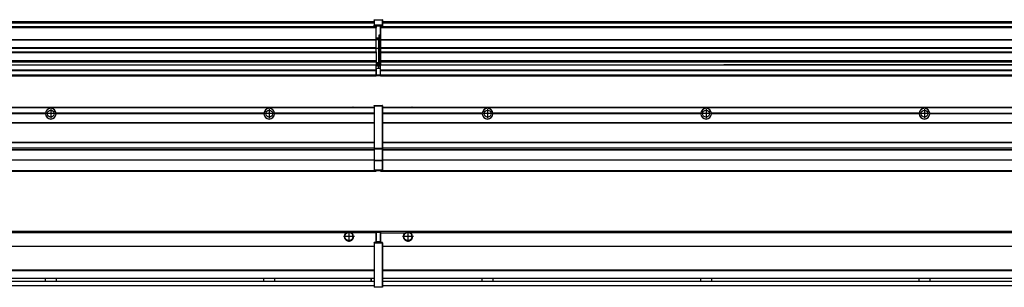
# Model space of a CAD drawing. Header units: inches. Extents: x -381 to 28022, y -418 to 176.
# Tile 43 of 49: x 22725 to 23626, y -154 to 90. Entities that reach past the tile are written whole.
import ezdxf

# ---------------------------------------------------------------- set-up
doc = ezdxf.new("R2010")
doc.units = ezdxf.units.IN
doc.linetypes.add('DOT_CENTER', pattern=[14, 12, -1, 0, -1])
doc.layers.add('1', color=7, linetype='Continuous')

# ---------------------------------------------------------------- blocks, each defined once
blk = doc.blocks.new('Modulos_intermedio__FL-14__14__16', base_point=(23055.18, -48.03))
at = {"color": 7, "linetype": 'Continuous'}
for p, q in [((23056.88, 10.47), (24449.18, 10.47)), ((23056.88, 10.22), (24449.18, 10.22)), ((23076.43, 10.47), (23076.48, 10.52)), ((23076.48, 10.52), (23083.88, 10.52)), ((23083.93, 10.47), (23083.88, 10.52)), ((23148.29, 4.77), (23056.88, 4.77)), ((23148.28, 4.47), (23056.88, 4.47)), ((23148.29, 4.17), (23056.88, 4.17)), ((23148.28, 4.47), (23148.29, 4.77)), ((23148.29, 4.17), (23148.28, 4.47)), ((23150.84, 6.59), (23150.83, 6.57)), ((23150.83, 2.38), (23150.84, 2.36)), ((23348.29, 4.77), (23158.07, 4.77)), ((23158.07, 4.77), (23158.08, 4.47)), ((23158.08, 4.47), (23158.07, 4.17)), ((23348.29, 4.17), (23158.07, 4.17)), ((23348.28, 4.47), (23158.08, 4.47)), ((23348.28, 4.47), (23348.29, 4.77)), ((23348.29, 4.17), (23348.28, 4.47)), ((23350.84, 6.59), (23350.83, 6.57)), ((23350.83, 2.38), (23350.84, 2.36)), ((23548.29, 4.77), (23358.07, 4.77)), ((23358.07, 4.77), (23358.08, 4.47)), ((23358.08, 4.47), (23358.07, 4.17)), ((23548.29, 4.17), (23358.07, 4.17)), ((23548.28, 4.47), (23358.08, 4.47)), ((23548.28, 4.47), (23548.29, 4.77)), ((23548.29, 4.17), (23548.28, 4.47)), ((23550.84, 6.59), (23550.83, 6.57)), ((23550.83, 2.38), (23550.84, 2.36)), ((23558.07, 4.77), (23748.29, 4.77)), ((23558.07, 4.77), (23558.08, 4.47)), ((23558.08, 4.47), (23558.07, 4.17)), ((23748.29, 4.17), (23558.07, 4.17)), ((23748.28, 4.47), (23558.08, 4.47)), ((23056.88, -3.53), (24449.18, -3.53)), ((23056.88, -3.78), (24449.18, -3.78)), ((24449.18, -4.03), (23056.88, -4.03)), ((23056.88, -21.53), (24449.18, -21.53)), ((23056.88, -21.78), (24449.18, -21.78)), ((23056.88, -26.73), (24449.18, -26.73)), ((23056.88, -26.82), (24449.18, -26.82)), ((23056.88, -28.37), (24449.18, -28.37)), ((23056.88, -28.53), (24449.18, -28.53)), ((23056.88, -28.65), (24449.18, -28.65)), ((24449.18, -38.02), (23056.88, -38.02)), ((24449.18, -38.11), (23056.88, -38.11)), ((23055.18, -47.53), (23055.18, -48.03)), ((23055.18, -48.03), (24451.18, -48.03)), ((23056.63, -47.53), (24449.43, -47.53))]:
    blk.add_line(p, q, dxfattribs=at)
for centre in [(23153.18, 4.47), (23353.18, 4.47), (23553.18, 4.47)]:
    blk.add_circle(centre, 3.15, dxfattribs=at)
for centre, start, end in [((23153.18, 4.47), 3.5101, 176.4899), ((23353.18, 4.47), 3.5101, 176.4899), ((23553.18, 4.47), 3.5101, 176.4899), ((23153.18, 4.47), 183.51008, 356.48992), ((23353.18, 4.47), 183.51008, 356.48992), ((23553.18, 4.47), 183.51008, 356.48992)]:
    blk.add_arc(centre, 4.9, start, end, dxfattribs=at)
at = {"layer": '1', "color": 2, "linetype": 'DOT_CENTER'}
for p, q in [((23157.33, 4.47), (23149.03, 4.47)), ((23153.18, 8.62), (23153.18, 0.32)), ((23357.33, 4.47), (23349.03, 4.47)), ((23353.18, 8.62), (23353.18, 0.32)), ((23557.33, 4.47), (23549.03, 4.47)), ((23553.18, 8.62), (23553.18, 0.32))]:
    blk.add_line(p, q, dxfattribs=at)
blk = doc.blocks.new('Modulos_intermedio__FL-14__15__23', base_point=(21655.18, -48.03))
at = {"color": 7, "linetype": 'Continuous'}
for p, q in [((21656.88, 10.47), (23049.18, 10.47)), ((21656.88, 10.22), (23049.18, 10.22)), ((23022.43, 10.47), (23022.48, 10.52)), ((23022.48, 10.52), (23029.88, 10.52)), ((23029.93, 10.47), (23029.88, 10.52)), ((23049.18, 11.72), (23049.19, 11.79)), ((23049.18, 11.72), (23049.18, 11.47)), ((23049.18, 11.47), (23049.43, 11.47)), ((23049.18, 11.47), (23049.18, -27.21)), ((23049.19, 11.79), (23049.2, 11.82)), ((23049.2, 11.82), (23049.22, 11.86)), ((23049.22, 11.86), (23049.25, 11.9)), ((23049.25, 11.9), (23049.29, 11.93)), ((23049.29, 11.93), (23049.34, 11.96)), ((23049.34, 11.96), (23049.36, 11.96)), ((23049.36, 11.96), (23049.43, 11.97)), ((23049.43, 11.97), (23056.63, 11.97)), ((23049.43, 11.97), (23049.43, 11.47)), ((23049.43, 11.47), (23049.43, -27.21)), ((23056.63, 11.47), (23049.43, 11.47)), ((23056.7, 11.96), (23056.63, 11.97)), ((23056.63, 11.97), (23056.63, 11.47)), ((23056.63, 11.47), (23056.63, -27.21)), ((23056.88, 11.47), (23056.63, 11.47)), ((23056.72, 11.96), (23056.7, 11.96)), ((23056.76, 11.93), (23056.72, 11.96)), ((23056.8, 11.9), (23056.76, 11.93)), ((23056.84, 11.86), (23056.8, 11.9)), ((23056.86, 11.82), (23056.84, 11.86)), ((23056.87, 11.79), (23056.86, 11.82)), ((23056.88, 11.72), (23056.87, 11.79)), ((23056.88, 11.72), (23056.88, 11.47)), ((23056.88, 11.47), (23056.88, -27.21)), ((22748.29, 4.77), (22558.07, 4.77)), ((22748.29, 4.17), (22558.07, 4.17)), ((22748.28, 4.47), (22558.08, 4.47)), ((22748.29, 4.77), (22748.28, 4.47)), ((22748.28, 4.47), (22748.29, 4.17)), ((22750.83, 6.57), (22750.85, 6.59)), ((22750.84, 2.36), (22750.83, 2.38)), ((22758.08, 4.47), (22758.07, 4.77)), ((22948.29, 4.77), (22758.07, 4.77)), ((22758.07, 4.17), (22758.08, 4.47)), ((22948.29, 4.17), (22758.07, 4.17)), ((22948.28, 4.47), (22758.08, 4.47)), ((22948.29, 4.77), (22948.28, 4.47)), ((22948.28, 4.47), (22948.29, 4.17)), ((22950.83, 6.57), (22950.85, 6.59)), ((22950.84, 2.36), (22950.83, 2.38)), ((22955.9, 6.06), (22955.91, 6.03)), ((23049.18, 4.77), (22958.07, 4.77)), ((22958.08, 4.47), (22958.07, 4.77)), ((22958.07, 4.17), (22958.08, 4.47)), ((23049.18, 4.17), (22958.07, 4.17)), ((23049.18, 4.47), (22958.08, 4.47)), ((21656.88, -3.53), (23049.18, -3.53)), ((21656.88, -3.78), (23049.18, -3.78)), ((23049.18, -4.03), (21656.88, -4.03)), ((21656.88, -21.53), (23049.18, -21.53)), ((21656.88, -21.78), (23049.18, -21.78)), ((21656.88, -26.73), (23049.18, -26.73)), ((21656.88, -26.82), (23049.18, -26.82)), ((21656.88, -28.37), (23049.18, -28.37)), ((21656.88, -28.53), (23049.18, -28.53)), ((21656.88, -28.65), (23049.18, -28.65)), ((23049.18, -27.21), (23049.18, -27.52)), ((23049.18, -27.21), (23049.43, -27.21)), ((23049.18, -27.52), (23049.19, -27.54)), ((23049.18, -27.52), (23049.18, -38.19)), ((23049.19, -27.54), (23049.22, -27.57)), ((23049.22, -27.57), (23049.25, -27.59)), ((23049.25, -27.59), (23049.29, -27.6)), ((23049.29, -27.6), (23049.34, -27.61)), ((23049.34, -27.61), (23049.36, -27.61)), ((23049.36, -27.61), (23049.43, -27.62)), ((23049.43, -27.21), (23056.63, -27.21)), ((23049.43, -27.21), (23049.43, -27.62)), ((23049.43, -27.62), (23056.63, -27.62)), ((23049.43, -27.62), (23049.43, -38.3)), ((23056.88, -27.21), (23056.63, -27.21)), ((23056.63, -27.21), (23056.63, -27.62)), ((23056.7, -27.61), (23056.63, -27.62)), ((23056.63, -27.62), (23056.63, -38.3)), ((23056.72, -27.61), (23056.7, -27.61)), ((23056.76, -27.6), (23056.72, -27.61)), ((23056.8, -27.59), (23056.76, -27.6)), ((23056.84, -27.57), (23056.8, -27.59)), ((23056.87, -27.54), (23056.84, -27.57)), ((23056.88, -27.52), (23056.87, -27.54)), ((23056.88, -27.21), (23056.88, -27.52)), ((23056.88, -27.52), (23056.88, -38.19)), ((23049.18, -38.02), (21656.88, -38.02)), ((23049.18, -38.11), (21656.88, -38.11)), ((23049.18, -38.19), (23049.19, -38.22)), ((23049.18, -38.19), (23049.18, -38.71)), ((23049.18, -38.71), (23049.43, -38.71)), ((23049.18, -38.71), (23049.18, -47.03)), ((23049.19, -38.22), (23049.22, -38.25)), ((23049.22, -38.25), (23049.25, -38.27)), ((23049.25, -38.27), (23049.29, -38.28)), ((23049.29, -38.28), (23049.34, -38.29)), ((23049.34, -38.29), (23049.36, -38.29)), ((23049.36, -38.29), (23049.43, -38.3)), ((23049.43, -38.3), (23049.43, -38.71)), ((23056.63, -38.3), (23049.43, -38.3)), ((23049.43, -38.71), (23049.43, -47.03)), ((23056.63, -38.71), (23049.43, -38.71)), ((23056.7, -38.29), (23056.63, -38.3)), ((23056.63, -38.3), (23056.63, -38.71)), ((23056.88, -38.71), (23056.63, -38.71)), ((23056.63, -38.71), (23056.63, -47.03)), ((23056.72, -38.29), (23056.7, -38.29)), ((23056.76, -38.28), (23056.72, -38.29)), ((23056.8, -38.27), (23056.76, -38.28)), ((23056.84, -38.25), (23056.8, -38.27)), ((23056.87, -38.22), (23056.84, -38.25)), ((23056.88, -38.19), (23056.87, -38.22)), ((23056.88, -38.19), (23056.88, -38.71)), ((23056.88, -38.71), (23056.88, -47.03)), ((21655.18, -48.03), (23051.18, -48.03)), ((21656.63, -47.53), (23049.43, -47.53)), ((23049.18, -47.03), (23049.43, -47.03)), ((23049.18, -47.03), (23049.18, -47.28)), ((23049.18, -47.28), (23049.19, -47.34)), ((23049.19, -47.34), (23049.2, -47.37)), ((23049.2, -47.37), (23049.22, -47.41)), ((23049.22, -47.41), (23049.25, -47.45)), ((23049.25, -47.45), (23049.29, -47.49)), ((23049.29, -47.49), (23049.34, -47.51)), ((23049.34, -47.51), (23049.36, -47.52)), ((23049.36, -47.52), (23049.43, -47.53)), ((23049.43, -47.03), (23056.63, -47.03)), ((23049.43, -47.03), (23049.43, -47.53)), ((23049.43, -47.53), (23056.63, -47.53)), ((23051.18, -47.53), (23051.18, -48.03)), ((23056.63, -47.03), (23056.63, -47.53)), ((23056.88, -47.03), (23056.63, -47.03)), ((23056.7, -47.52), (23056.63, -47.53)), ((23056.72, -47.51), (23056.7, -47.52)), ((23056.76, -47.49), (23056.72, -47.51)), ((23056.8, -47.45), (23056.76, -47.49)), ((23056.84, -47.41), (23056.8, -47.45)), ((23056.86, -47.37), (23056.84, -47.41)), ((23056.87, -47.34), (23056.86, -47.37)), ((23056.88, -47.28), (23056.87, -47.34)), ((23056.88, -47.03), (23056.88, -47.28))]:
    blk.add_line(p, q, dxfattribs=at)
for centre in [(22753.18, 4.47), (22953.18, 4.47)]:
    blk.add_circle(centre, 3.15, dxfattribs=at)
for centre, start, end in [((22753.18, 4.47), 3.5101, 176.4899), ((22953.18, 4.47), 3.5101, 176.4899), ((22753.18, 4.47), 183.51008, 356.48992), ((22953.18, 4.47), 183.51008, 356.48992)]:
    blk.add_arc(centre, 4.9, start, end, dxfattribs=at)
at = {"layer": '1', "color": 2, "linetype": 'DOT_CENTER'}
for p, q in [((22757.33, 4.47), (22749.03, 4.47)), ((22753.18, 8.62), (22753.18, 0.32)), ((22957.33, 4.47), (22949.03, 4.47)), ((22953.18, 8.62), (22953.18, 0.32))]:
    blk.add_line(p, q, dxfattribs=at)
blk = doc.blocks.new('F-270__37', base_point=(621.12, -75.97))
for name, p in [('Modulos_intermedio__FL-14__15__23', (21655.18, -48.03)), ('Modulos_intermedio__FL-14__14__16', (23055.18, -48.03))]:
    blk.add_blockref(name, p)
blk = doc.blocks.new('Alzado2', base_point=(2889, -32))
blk.add_blockref('F-270__37', (621.12, -75.97))
blk = doc.blocks.new('Modulos_intermedio__FL-14__14__44', base_point=(23055.18, 38.97))
at = {"color": 7, "linetype": 'Continuous'}
for p, q in [((23055.18, 84.47), (23055.18, 83.99)), ((23055.18, 83.99), (23055.18, 83.97)), ((24451.18, 83.99), (23055.18, 83.99)), ((23055.18, 83.97), (23055.18, 83.47)), ((23055.18, 83.97), (24451.18, 83.97)), ((23055.18, 83.47), (23055.18, 72.41)), ((23055.18, 83.47), (24451.18, 83.47)), ((23056.88, 88.97), (24449.18, 88.97)), ((23056.88, 88.96), (24449.18, 88.96)), ((23056.88, 88.35), (24449.18, 88.35)), ((23056.88, 88.03), (24449.18, 88.03)), ((23056.88, 87.7), (24449.18, 87.7)), ((23055.18, 72.41), (23055.18, 72.16)), ((23055.18, 72.41), (24451.18, 72.41)), ((23055.18, 72.16), (24451.18, 72.16)), ((23055.18, 72.16), (23055.18, 64.79)), ((24451.18, 64.79), (23055.18, 64.79)), ((23055.18, 64.79), (23055.18, 64.54)), ((23055.18, 64.54), (23055.18, 60.91)), ((23055.18, 64.54), (24451.18, 64.54)), ((23055.18, 60.91), (23055.18, 60.41)), ((23055.18, 60.91), (24451.18, 60.91)), ((23055.18, 60.41), (24451.18, 60.41)), ((23055.18, 60.41), (23055.18, 59.42)), ((23055.18, 59.42), (23055.18, 53.15)), ((23055.18, 53.15), (23055.18, 51.48)), ((23055.18, 53.15), (24451.18, 53.15)), ((24451.18, 51.48), (23055.18, 51.48)), ((23055.18, 51.48), (23055.18, 51.37)), ((23055.18, 51.37), (23055.18, 49.19)), ((23055.18, 49.19), (23055.18, 49.16)), ((23055.18, 49.19), (23369.43, 49.19)), ((23055.18, 44.48), (23055.18, 49.16)), ((23055.18, 49.16), (23369.43, 49.16)), ((23369.43, 49.19), (23369.43, 49.18)), ((23378.18, 49.19), (23369.43, 49.19)), ((23369.43, 49.18), (23369.43, 49.16)), ((23369.43, 49.18), (23378.18, 49.18)), ((23369.43, 49.16), (23378.18, 49.16)), ((23378.18, 49.19), (23378.18, 49.18)), ((23569.43, 49.19), (23378.18, 49.19)), ((23378.18, 49.18), (23378.18, 49.16)), ((23378.18, 49.16), (23569.43, 49.16)), ((23569.43, 49.19), (23569.43, 49.18)), ((23578.18, 49.19), (23569.43, 49.19)), ((23569.43, 49.18), (23578.18, 49.18)), ((23569.43, 49.18), (23569.43, 49.16)), ((23569.43, 49.16), (23578.18, 49.16)), ((23769.43, 49.19), (23578.18, 49.19)), ((23578.18, 49.19), (23578.18, 49.18)), ((23578.18, 49.18), (23578.18, 49.16)), ((23578.18, 49.16), (23769.43, 49.16)), ((23055.18, 44.48), (23055.18, 44.04)), ((23055.18, 44.48), (24451.13, 44.48)), ((23055.18, 39.97), (23055.18, 44.04)), ((23055.18, 44.04), (24451.13, 44.04)), ((23055.18, 39.97), (23055.18, 39.47)), ((23055.18, 39.97), (24451.13, 39.97)), ((23055.18, 39.47), (23055.18, 39.22)), ((23055.18, 39.47), (24451.13, 39.47)), ((23055.18, 39.22), (23055.18, 38.97)), ((23055.18, 39.22), (24451.13, 39.22)), ((23055.18, 38.97), (24451.13, 38.97))]:
    blk.add_line(p, q, dxfattribs=at)
blk = doc.blocks.new('Modulos_intermedio__FL-14__15__51', base_point=(21655.18, 38.97))
at = {"color": 7, "linetype": 'Continuous'}
for p, q in [((23049.18, 90.22), (23049.19, 90.29)), ((23049.18, 90.22), (23049.2, 90.24)), ((23049.18, 90.16), (23049.18, 90.22)), ((23049.18, 90.22), (23049.18, 90.16)), ((23049.19, 90.29), (23049.2, 90.32)), ((23049.2, 90.32), (23049.22, 90.36)), ((23049.2, 90.24), (23049.22, 90.28)), ((23049.22, 90.36), (23049.25, 90.4)), ((23049.22, 90.28), (23049.25, 90.32)), ((23049.25, 90.4), (23049.29, 90.43)), ((23049.25, 90.32), (23049.29, 90.35)), ((23049.29, 90.43), (23049.34, 90.46)), ((23049.29, 90.35), (23049.34, 90.37)), ((23049.34, 90.46), (23049.36, 90.46)), ((23049.34, 90.37), (23049.36, 90.38)), ((23049.36, 90.46), (23049.43, 90.47)), ((23049.36, 90.38), (23049.43, 90.39)), ((23049.43, 90.47), (23056.63, 90.47)), ((23049.43, 90.47), (23049.43, 90.39)), ((23049.43, 90.39), (23056.63, 90.39)), ((23049.43, 90.39), (23049.43, 85.56)), ((23056.7, 90.46), (23056.63, 90.47)), ((23056.63, 90.47), (23056.63, 90.39)), ((23056.7, 90.38), (23056.63, 90.39)), ((23056.63, 90.39), (23056.63, 85.56)), ((23056.72, 90.46), (23056.7, 90.46)), ((23056.72, 90.37), (23056.7, 90.38)), ((23056.76, 90.43), (23056.72, 90.46)), ((23056.76, 90.35), (23056.72, 90.37)), ((23056.8, 90.4), (23056.76, 90.43)), ((23056.8, 90.32), (23056.76, 90.35)), ((23056.84, 90.36), (23056.8, 90.4)), ((23056.84, 90.28), (23056.8, 90.32)), ((23056.86, 90.32), (23056.84, 90.36)), ((23056.86, 90.24), (23056.84, 90.28)), ((23056.87, 90.29), (23056.86, 90.32)), ((23056.87, 90.22), (23056.86, 90.24)), ((23056.88, 90.22), (23056.87, 90.29)), ((23056.88, 90.16), (23056.87, 90.22)), ((23056.88, 90.22), (23056.88, 90.16)), ((23051.18, 83.99), (21655.18, 83.99)), ((21655.18, 83.97), (23051.18, 83.97)), ((21655.18, 83.47), (23051.18, 83.47)), ((21656.88, 88.97), (23049.18, 88.97)), ((21656.88, 88.96), (23049.18, 88.96)), ((21656.88, 88.35), (23049.18, 88.35)), ((21656.88, 88.03), (23049.18, 88.03)), ((21656.88, 87.7), (23049.18, 87.7)), ((23049.18, 90.16), (23049.18, 85.33)), ((23049.18, 85.33), (23049.19, 85.4)), ((23049.18, 85.33), (23049.18, 85.22)), ((23049.18, 85.22), (23049.19, 85.29)), ((23049.18, 85.22), (23049.18, 84.97)), ((23049.18, 84.97), (23049.18, 84.72)), ((23049.18, 84.97), (23049.43, 84.97)), ((23049.19, 84.66), (23049.18, 84.72)), ((23049.19, 85.4), (23049.2, 85.42)), ((23049.19, 85.29), (23049.2, 85.32)), ((23049.2, 84.63), (23049.19, 84.66)), ((23049.2, 85.42), (23049.22, 85.46)), ((23049.2, 85.32), (23049.22, 85.36)), ((23049.22, 84.59), (23049.2, 84.63)), ((23049.22, 85.46), (23049.25, 85.5)), ((23049.22, 85.36), (23049.25, 85.4)), ((23049.22, 85.36), (23049.25, 85.4)), ((23049.25, 84.55), (23049.22, 84.59)), ((23049.25, 85.5), (23049.29, 85.53)), ((23049.25, 85.4), (23049.34, 85.46)), ((23049.25, 85.4), (23049.29, 85.43)), ((23049.29, 84.51), (23049.25, 84.55)), ((23049.29, 85.53), (23049.34, 85.55)), ((23049.29, 85.43), (23049.34, 85.46)), ((23049.34, 84.49), (23049.29, 84.51)), ((23049.34, 85.55), (23049.36, 85.55)), ((23049.34, 85.46), (23049.36, 85.46)), ((23049.36, 84.48), (23049.34, 84.49)), ((23049.36, 85.55), (23049.43, 85.56)), ((23049.36, 85.46), (23049.43, 85.47)), ((23049.43, 84.47), (23049.36, 84.48)), ((23049.43, 85.56), (23049.43, 85.47)), ((23056.63, 85.56), (23049.43, 85.56)), ((23049.43, 85.47), (23056.63, 85.47)), ((23049.43, 85.47), (23049.43, 84.97)), ((23049.43, 84.97), (23051.18, 84.97)), ((23049.43, 84.97), (23049.43, 84.47)), ((23049.43, 84.47), (23051.18, 84.47)), ((23051.18, 84.97), (23051.18, 83.97)), ((23051.18, 84.97), (23054.88, 84.97)), ((23051.18, 83.97), (23051.18, 83.47)), ((23051.18, 72.41), (23051.18, 83.47)), ((23054.88, 84.97), (23056.63, 84.97)), ((23054.88, 84.97), (23054.88, 77.44)), ((23054.88, 84.47), (23056.63, 84.47)), ((23056.63, 85.56), (23056.63, 85.47)), ((23056.7, 85.55), (23056.63, 85.56)), ((23056.63, 85.47), (23056.63, 84.97)), ((23056.7, 85.46), (23056.63, 85.47)), ((23056.63, 84.97), (23056.63, 84.47)), ((23056.88, 84.97), (23056.63, 84.97)), ((23056.63, 84.47), (23056.7, 84.48)), ((23056.72, 85.55), (23056.7, 85.55)), ((23056.72, 85.46), (23056.7, 85.46)), ((23056.7, 84.48), (23056.72, 84.49)), ((23056.76, 85.53), (23056.72, 85.55)), ((23056.72, 85.46), (23056.76, 85.43)), ((23056.76, 85.43), (23056.72, 85.46)), ((23056.72, 84.49), (23056.76, 84.51)), ((23056.8, 85.5), (23056.76, 85.53)), ((23056.8, 85.4), (23056.76, 85.43)), ((23056.76, 84.51), (23056.8, 84.55)), ((23056.84, 85.46), (23056.8, 85.5)), ((23056.8, 85.4), (23056.84, 85.36)), ((23056.84, 85.36), (23056.8, 85.4)), ((23056.8, 84.55), (23056.84, 84.59)), ((23056.86, 85.42), (23056.84, 85.46)), ((23056.86, 85.32), (23056.84, 85.36)), ((23056.84, 84.59), (23056.86, 84.63)), ((23056.87, 85.4), (23056.86, 85.42)), ((23056.87, 85.29), (23056.86, 85.32)), ((23056.86, 84.63), (23056.87, 84.66)), ((23056.88, 85.33), (23056.87, 85.4)), ((23056.88, 85.22), (23056.87, 85.29)), ((23056.87, 84.66), (23056.88, 84.72)), ((23056.88, 90.16), (23056.88, 85.33)), ((23056.88, 85.33), (23056.88, 85.22)), ((23056.88, 85.22), (23056.88, 84.97)), ((23056.88, 84.97), (23056.88, 84.72)), ((21655.18, 72.41), (23051.18, 72.41)), ((21655.18, 72.16), (23051.18, 72.16)), ((23053.43, 73.5), (23051.18, 73.5)), ((23053.43, 73), (23051.18, 73)), ((23051.18, 72.5), (23053.43, 72.5)), ((23051.18, 72.41), (23051.18, 72.16)), ((23051.18, 64.79), (23051.18, 72.16)), ((23053.43, 76.45), (23053.43, 73.5)), ((23054.88, 76.45), (23053.43, 76.45)), ((23053.43, 73.5), (23053.68, 73.5)), ((23053.43, 73), (23053.43, 73.5)), ((23053.43, 73), (23053.43, 72.5)), ((23053.68, 72.5), (23053.43, 72.5)), ((23053.43, 72.5), (23053.43, 63.97)), ((23053.68, 73.19), (23053.67, 73.21)), ((23053.68, 76.45), (23053.68, 73.5)), ((23053.68, 76.3), (23054.88, 76.3)), ((23053.68, 73.25), (23053.68, 73.5)), ((23053.68, 73.19), (23053.68, 72.5)), ((23053.68, 63.97), (23053.68, 72.5)), ((23054.88, 79.65), (23055.18, 79.58)), ((23054.88, 78.12), (23055.18, 78.12)), ((23054.88, 77.6), (23055.18, 77.6)), ((23054.88, 77.44), (23055.18, 77.36)), ((23054.88, 76.45), (23055.18, 76.53)), ((23054.88, 76.3), (23054.88, 76.45)), ((23055.18, 76.3), (23054.88, 76.3)), ((23054.88, 63.97), (23054.88, 76.3)), ((23051.18, 64.79), (21655.18, 64.79)), ((21655.18, 64.54), (23051.18, 64.54)), ((23051.18, 64.79), (23051.18, 64.54)), ((23051.18, 60.91), (23051.18, 64.54)), ((23053.43, 63.97), (23051.18, 63.97)), ((23053.43, 50.98), (23053.43, 63.97)), ((23053.43, 63.97), (23053.68, 63.97)), ((23053.68, 50.98), (23053.68, 63.97)), ((23053.68, 63.97), (23054.88, 63.97)), ((23054.88, 49.58), (23054.88, 63.97)), ((23055.18, 63.97), (23054.88, 63.97)), ((21655.18, 60.91), (23051.18, 60.91)), ((21655.18, 60.41), (23051.18, 60.41)), ((23051.18, 60.91), (23051.18, 60.41)), ((23051.18, 60.41), (23051.18, 59.42)), ((23051.18, 59.42), (23051.18, 53.15)), ((21655.18, 53.15), (23051.18, 53.15)), ((23051.18, 51.48), (21655.18, 51.48)), ((22378.18, 49.19), (23051.18, 49.19)), ((22378.18, 49.16), (23051.18, 49.16)), ((23051.13, 44.48), (23051.13, 47.58)), ((23051.13, 47.58), (23051.18, 47.58)), ((23051.13, 45.47), (23051.18, 45.48)), ((23051.18, 53.15), (23051.18, 51.48)), ((23051.18, 51.48), (23051.18, 51.37)), ((23051.18, 51.37), (23051.18, 49.19)), ((23053.43, 50.98), (23051.18, 50.98)), ((23053.43, 49.98), (23051.18, 49.98)), ((23051.18, 49.19), (23051.18, 49.16)), ((23051.18, 47.58), (23051.18, 49.16)), ((23053.43, 48.98), (23051.18, 48.98)), ((23053.43, 47.91), (23051.18, 47.91)), ((23051.18, 46), (23051.18, 47.58)), ((23051.18, 46), (23053.43, 46)), ((23051.18, 46), (23051.18, 39.97)), ((23053.43, 49.98), (23053.43, 50.98)), ((23053.43, 50.98), (23053.68, 50.98)), ((23053.43, 49.98), (23053.43, 48.98)), ((23053.43, 47.91), (23053.43, 48.98)), ((23053.68, 48.98), (23053.43, 48.98)), ((23053.43, 46), (23053.43, 47.91)), ((23053.43, 47.91), (23053.52, 47.89)), ((23053.43, 46), (23054.88, 46)), ((23053.52, 47.89), (23053.6, 47.83)), ((23053.6, 47.83), (23053.66, 47.75)), ((23053.66, 47.75), (23053.68, 47.66)), ((23053.68, 49.73), (23053.68, 50.98)), ((23053.68, 49.73), (23053.68, 48.98)), ((23053.68, 49.58), (23054.88, 49.58)), ((23053.68, 47.66), (23053.68, 48.98)), ((23053.68, 48.93), (23054.88, 48.93)), ((23053.68, 46), (23053.68, 47.66)), ((23055.18, 45.08), (23054.63, 44.93)), ((23054.88, 48.93), (23054.88, 49.58)), ((23055.18, 49.58), (23054.88, 49.58)), ((23054.88, 48.93), (23054.88, 47.33)), ((23054.88, 48.93), (23055.18, 48.85)), ((23054.88, 47.33), (23054.88, 46)), ((23055.18, 45.92), (23054.88, 46)), ((23054.88, 45), (23055.18, 45.08)), ((21655.18, 44.48), (23051.13, 44.48)), ((21655.18, 44.04), (23051.13, 44.04)), ((21655.18, 39.97), (23051.13, 39.97)), ((21655.18, 39.47), (23051.13, 39.47)), ((21655.18, 39.22), (23051.13, 39.22)), ((21655.18, 38.97), (23051.13, 38.97)), ((23051.13, 44.48), (23051.18, 44.48)), ((23051.13, 44.48), (23051.13, 44.04)), ((23051.13, 39.97), (23051.13, 44.04)), ((23051.18, 40.48), (23051.13, 40.49)), ((23051.13, 39.97), (23051.13, 39.47)), ((23051.13, 39.22), (23051.13, 39.47)), ((23051.13, 39.22), (23051.13, 38.97)), ((23051.18, 39.97), (23054.63, 39.97)), ((23051.18, 39.97), (23051.18, 39.47)), ((23051.18, 39.47), (23054.63, 39.47)), ((23054.63, 44.93), (23054.63, 39.97)), ((23054.63, 39.97), (23054.63, 39.47)), ((23054.88, 39.97), (23054.63, 39.97)), ((23054.88, 45), (23054.88, 39.97)), ((23054.88, 44.81), (23055.18, 44.87)), ((23054.88, 41.31), (23055.18, 41.37)), ((23054.88, 40.83), (23055.18, 40.91)), ((23054.88, 39.97), (23054.88, 39.72))]:
    blk.add_line(p, q, dxfattribs=at)
for centre, start, end in [((23053.43, 73.25), 270, 0), ((23053.43, 49.73), 0, 90), ((23054.63, 39.72), 270, 0)]:
    blk.add_arc(centre, 0.25, start, end, dxfattribs=at)
blk = doc.blocks.new('F-270__65', base_point=(621.12, 38.97))
for name, p in [('Modulos_intermedio__FL-14__15__51', (21655.18, 38.97)), ('Modulos_intermedio__FL-14__14__44', (23055.18, 38.97))]:
    blk.add_blockref(name, p)
blk = doc.blocks.new('Inferior2', base_point=(2889, 64.72))
blk.add_blockref('F-270__65', (621.12, 38.97))
blk = doc.blocks.new('Modulos_intermedio__FL-14__14__71', base_point=(23055.18, -154.47))
at = {"color": 7, "linetype": 'Continuous'}
for p, q in [((23055.18, -102.97), (23055.18, -104.47)), ((23055.18, -102.97), (24451.13, -102.97)), ((23055.18, -104.47), (23077.77, -104.47)), ((23055.18, -104.47), (23055.18, -113.47)), ((23077.77, -104.47), (23078.72, -103.98)), ((23078.72, -103.98), (23080.18, -103.72)), ((23080.18, -103.72), (23081.63, -103.98)), ((23081.63, -103.98), (23082.59, -104.47)), ((24423.77, -104.47), (23082.59, -104.47)), ((23056.88, -116.72), (24449.18, -116.72)), ((23056.88, -116.97), (24449.18, -116.97)), ((24449.18, -117.22), (23056.88, -117.22)), ((24449.18, -138.72), (23056.88, -138.72)), ((24449.18, -138.97), (23056.88, -138.97)), ((23056.88, -139.22), (24449.18, -139.22)), ((23056.88, -145.97), (24449.18, -145.97)), ((23056.88, -146.22), (24449.18, -146.22)), ((23056.88, -148.72), (24449.18, -148.72)), ((23056.88, -148.97), (24449.18, -148.97)), ((23056.88, -152.72), (24449.18, -152.72)), ((23056.88, -152.97), (24449.18, -152.97)), ((23148.28, -146.3), (23148.28, -146.22)), ((23148.28, -146.35), (23148.28, -146.3)), ((23148.29, -147.23), (23148.28, -146.35)), ((23148.28, -148.6), (23148.29, -147.56)), ((23148.28, -148.72), (23148.28, -148.6)), ((23148.29, -147.56), (23148.29, -147.23)), ((23158.08, -146.52), (23158.07, -147.07)), ((23158.07, -147.07), (23158.07, -147.72)), ((23158.07, -147.72), (23158.07, -147.88)), ((23158.07, -147.88), (23158.08, -148.43)), ((23158.08, -146.22), (23158.08, -146.3)), ((23158.08, -146.3), (23158.08, -146.35)), ((23158.08, -146.35), (23158.08, -146.52)), ((23158.08, -148.43), (23158.08, -148.59)), ((23158.08, -148.59), (23158.08, -148.65)), ((23158.08, -148.65), (23158.08, -148.72)), ((23348.28, -146.3), (23348.28, -146.22)), ((23348.28, -146.35), (23348.28, -146.3)), ((23348.29, -146.98), (23348.28, -146.35)), ((23348.28, -148.6), (23348.29, -147.96)), ((23348.28, -148.65), (23348.28, -148.6)), ((23348.28, -148.72), (23348.28, -148.65)), ((23348.29, -147.07), (23348.29, -146.98)), ((23348.29, -147.23), (23348.29, -147.07)), ((23348.29, -147.88), (23348.29, -147.23)), ((23348.29, -147.96), (23348.29, -147.88)), ((23358.08, -146.52), (23358.07, -147.07)), ((23358.07, -147.07), (23358.07, -147.72)), ((23358.07, -147.72), (23358.07, -147.88)), ((23358.07, -147.88), (23358.08, -148.43)), ((23358.08, -146.22), (23358.08, -146.3)), ((23358.08, -146.3), (23358.08, -146.35)), ((23358.08, -146.35), (23358.08, -146.52)), ((23358.08, -148.43), (23358.08, -148.59)), ((23358.08, -148.59), (23358.08, -148.65)), ((23358.08, -148.65), (23358.08, -148.72)), ((23548.28, -146.3), (23548.28, -146.22)), ((23548.28, -146.35), (23548.28, -146.3)), ((23548.29, -146.98), (23548.28, -146.35)), ((23548.28, -148.6), (23548.29, -147.96)), ((23548.28, -148.65), (23548.28, -148.6)), ((23548.28, -148.72), (23548.28, -148.65)), ((23548.29, -147.07), (23548.29, -146.98)), ((23548.29, -147.23), (23548.29, -147.07)), ((23548.29, -147.88), (23548.29, -147.23)), ((23548.29, -147.96), (23548.29, -147.88)), ((23558.08, -146.52), (23558.07, -147.07)), ((23558.07, -147.07), (23558.07, -147.72)), ((23558.07, -147.72), (23558.07, -147.88)), ((23558.07, -147.88), (23558.08, -148.43)), ((23558.08, -146.22), (23558.08, -146.3)), ((23558.08, -146.3), (23558.08, -146.35)), ((23558.08, -146.35), (23558.08, -146.52)), ((23558.08, -148.43), (23558.08, -148.59)), ((23558.08, -148.59), (23558.08, -148.65)), ((23558.08, -148.65), (23558.08, -148.72))]:
    blk.add_line(p, q, dxfattribs=at)
for radius in [4, 3.7]:
    blk.add_circle((23080.18, -107.97), radius, dxfattribs=at)
blk.add_arc((23080.18, -107.97), 4.25, 124.56032, 55.43968, dxfattribs=at)
at = {"layer": '1', "color": 2, "linetype": 'DOT_CENTER'}
for p, q in [((23085.18, -107.97), (23075.18, -107.97)), ((23080.18, -102.97), (23080.18, -112.97))]:
    blk.add_line(p, q, dxfattribs=at)
blk = doc.blocks.new('Modulos_intermedio__FL-14__15__78', base_point=(21655.18, -154.47))
at = {"color": 7, "linetype": 'Continuous'}
for p, q in [((21655.18, -102.97), (23051.13, -102.97)), ((23023.77, -104.47), (21682.59, -104.47)), ((23024.72, -103.98), (23023.77, -104.47)), ((23026.18, -103.72), (23024.72, -103.98)), ((23027.63, -103.98), (23026.18, -103.72)), ((23028.59, -104.47), (23027.63, -103.98)), ((23051.13, -104.47), (23028.59, -104.47)), ((23051.13, -104.47), (23051.13, -102.97)), ((23051.13, -111.58), (23051.13, -104.47)), ((23051.18, -104.48), (23051.13, -104.49)), ((23051.18, -105.48), (23051.13, -105.49)), ((23054.63, -103.47), (23051.18, -103.47)), ((23051.18, -103.47), (23051.18, -103.97)), ((23051.18, -103.97), (23051.18, -111.58)), ((23051.18, -103.97), (23054.63, -103.97)), ((23054.63, -103.47), (23054.63, -103.97)), ((23054.88, -103.97), (23054.63, -103.97)), ((23054.63, -103.97), (23054.63, -112.97)), ((23054.88, -103.72), (23054.88, -103.97)), ((23054.88, -103.97), (23054.88, -112.97)), ((23054.88, -104.83), (23055.18, -104.91)), ((23054.88, -106.47), (23055.18, -106.47)), ((23054.88, -107.48), (23055.18, -107.48)), ((21656.88, -116.72), (23049.18, -116.72)), ((21656.88, -116.97), (23049.18, -116.97)), ((23049.18, -113.72), (23049.19, -113.66)), ((23049.18, -113.72), (23049.18, -113.97)), ((23049.18, -113.97), (23049.18, -153.97)), ((23049.18, -113.97), (23049.43, -113.97)), ((23049.19, -113.66), (23049.2, -113.63)), ((23049.2, -113.63), (23049.22, -113.59)), ((23049.22, -113.59), (23049.25, -113.55)), ((23049.25, -113.55), (23049.29, -113.51)), ((23049.29, -113.51), (23049.34, -113.49)), ((23049.34, -113.49), (23049.36, -113.48)), ((23049.36, -113.48), (23049.43, -113.47)), ((23051.18, -113.47), (23049.43, -113.47)), ((23049.43, -113.47), (23049.43, -113.97)), ((23056.63, -113.97), (23049.43, -113.97)), ((23049.43, -113.97), (23049.43, -153.97)), ((23051.13, -109.47), (23051.18, -109.48)), ((23051.18, -111.58), (23051.13, -111.58)), ((23051.18, -113.47), (23051.18, -111.58)), ((23054.63, -112.97), (23051.18, -112.97)), ((23054.88, -113.47), (23051.18, -113.47)), ((23054.63, -112.97), (23054.63, -113.47)), ((23054.88, -112.97), (23054.63, -112.97)), ((23054.88, -111.93), (23055.18, -112.01)), ((23054.88, -112.97), (23054.88, -113.26)), ((23054.88, -113.26), (23054.88, -113.47)), ((23056.63, -113.47), (23054.88, -113.47)), ((23056.7, -113.48), (23056.63, -113.47)), ((23056.63, -113.47), (23056.63, -113.97)), ((23056.88, -113.97), (23056.63, -113.97)), ((23056.63, -113.97), (23056.63, -153.97)), ((23056.72, -113.49), (23056.7, -113.48)), ((23056.76, -113.51), (23056.72, -113.49)), ((23056.8, -113.55), (23056.76, -113.51)), ((23056.84, -113.59), (23056.8, -113.55)), ((23056.86, -113.63), (23056.84, -113.59)), ((23056.87, -113.66), (23056.86, -113.63)), ((23056.88, -113.72), (23056.87, -113.66)), ((23056.88, -113.72), (23056.88, -113.97)), ((23056.88, -113.97), (23056.88, -153.97)), ((23049.18, -117.22), (21656.88, -117.22)), ((23049.18, -138.72), (21656.88, -138.72)), ((23049.18, -138.97), (21656.88, -138.97)), ((21656.88, -139.22), (23049.18, -139.22)), ((21656.88, -145.97), (23049.18, -145.97)), ((21656.88, -146.22), (23049.18, -146.22)), ((21656.88, -148.72), (23049.18, -148.72)), ((21656.88, -148.97), (23049.18, -148.97)), ((21656.88, -152.72), (23049.18, -152.72)), ((21656.88, -152.97), (23049.18, -152.97)), ((22748.28, -146.3), (22748.28, -146.22)), ((22748.28, -146.35), (22748.28, -146.3)), ((22748.29, -146.98), (22748.28, -146.35)), ((22748.28, -148.6), (22748.29, -147.96)), ((22748.28, -148.65), (22748.28, -148.6)), ((22748.28, -148.72), (22748.28, -148.65)), ((22748.29, -147.07), (22748.29, -146.98)), ((22748.29, -147.23), (22748.29, -147.07)), ((22748.29, -147.88), (22748.29, -147.23)), ((22748.29, -147.96), (22748.29, -147.88)), ((22758.08, -146.52), (22758.07, -147.07)), ((22758.07, -147.07), (22758.07, -147.72)), ((22758.07, -147.72), (22758.07, -147.88)), ((22758.07, -147.88), (22758.08, -148.43)), ((22758.08, -146.22), (22758.08, -146.3)), ((22758.08, -146.3), (22758.08, -146.35)), ((22758.08, -146.35), (22758.08, -146.52)), ((22758.08, -148.43), (22758.08, -148.6)), ((22758.08, -148.6), (22758.08, -148.65)), ((22758.08, -148.65), (22758.08, -148.72)), ((22948.28, -146.3), (22948.28, -146.22)), ((22948.28, -146.35), (22948.28, -146.3)), ((22948.29, -146.98), (22948.28, -146.35)), ((22948.28, -148.6), (22948.29, -147.96)), ((22948.28, -148.65), (22948.28, -148.6)), ((22948.28, -148.72), (22948.28, -148.65)), ((22948.29, -147.07), (22948.29, -146.98)), ((22948.29, -147.23), (22948.29, -147.07)), ((22948.29, -147.88), (22948.29, -147.23)), ((22948.29, -147.96), (22948.29, -147.88)), ((22958.07, -147.07), (22958.06, -147.47)), ((22958.06, -147.47), (22958.07, -148.2)), ((22958.08, -146.35), (22958.07, -146.59)), ((22958.07, -146.59), (22958.07, -147.07)), ((22958.07, -148.2), (22958.08, -148.5)), ((22958.08, -146.22), (22958.08, -146.3)), ((22958.08, -146.3), (22958.08, -146.35)), ((22958.08, -148.5), (22958.08, -148.6)), ((22958.08, -148.6), (22958.08, -148.72)), ((23046.18, -146.65), (23046.24, -146.4)), ((23046.18, -146.65), (23046.18, -147.16)), ((23046.18, -147.16), (23046.18, -148.23)), ((23046.18, -148.23), (23046.24, -148.55)), ((23046.24, -146.4), (23046.46, -146.22)), ((23046.24, -148.55), (23046.46, -148.72)), ((23046.6, -146.22), (23046.6, -146.26)), ((23046.6, -146.26), (23046.6, -146.97)), ((23046.6, -146.97), (23046.6, -148.69)), ((23046.6, -148.69), (23046.6, -148.72)), ((23049.18, -153.97), (23049.43, -153.97)), ((23049.18, -153.97), (23049.18, -154.22)), ((23049.18, -154.22), (23049.19, -154.29)), ((23049.19, -154.29), (23049.2, -154.32)), ((23049.2, -154.32), (23049.22, -154.36)), ((23049.22, -154.36), (23049.25, -154.4)), ((23049.25, -154.4), (23049.29, -154.43)), ((23049.29, -154.43), (23049.34, -154.46)), ((23049.34, -154.46), (23049.36, -154.46)), ((23049.36, -154.46), (23049.43, -154.47)), ((23049.43, -153.97), (23056.63, -153.97)), ((23049.43, -153.97), (23049.43, -154.47)), ((23056.63, -154.47), (23049.43, -154.47)), ((23056.88, -153.97), (23056.63, -153.97)), ((23056.63, -153.97), (23056.63, -154.47)), ((23056.7, -154.46), (23056.63, -154.47)), ((23056.72, -154.46), (23056.7, -154.46)), ((23056.76, -154.43), (23056.72, -154.46)), ((23056.8, -154.4), (23056.76, -154.43)), ((23056.84, -154.36), (23056.8, -154.4)), ((23056.86, -154.32), (23056.84, -154.36)), ((23056.87, -154.29), (23056.86, -154.32)), ((23056.88, -154.22), (23056.87, -154.29)), ((23056.88, -153.97), (23056.88, -154.22))]:
    blk.add_line(p, q, dxfattribs=at)
for radius in [4, 3.7]:
    blk.add_circle((23026.18, -107.97), radius, dxfattribs=at)
for centre, radius, start, end in [((23026.18, -107.97), 4.25, 124.56032, 55.43968), ((23054.63, -103.72), 0.25, 0, 90)]:
    blk.add_arc(centre, radius, start, end, dxfattribs=at)
at = {"layer": '1', "color": 2, "linetype": 'DOT_CENTER'}
for p, q in [((23031.18, -107.97), (23021.18, -107.97)), ((23026.18, -102.97), (23026.18, -112.97))]:
    blk.add_line(p, q, dxfattribs=at)
blk = doc.blocks.new('F-270__90', base_point=(621.12, -154.47))
for name, p in [('Modulos_intermedio__FL-14__15__78', (21655.18, -154.47)), ('Modulos_intermedio__FL-14__14__71', (23055.18, -154.47))]:
    blk.add_blockref(name, p)
blk = doc.blocks.new('Superior1', base_point=(2889, -128.72))
blk.add_blockref('F-270__90', (621.12, -154.47))

msp = doc.modelspace()

# ---------------------------------------------------------------- block references
for name, p in [('Inferior2', (2889, 64.72)), ('Alzado2', (2889, -32)), ('Superior1', (2889, -128.72))]:
    msp.add_blockref(name, p)

doc.saveas('drawing.dxf')
